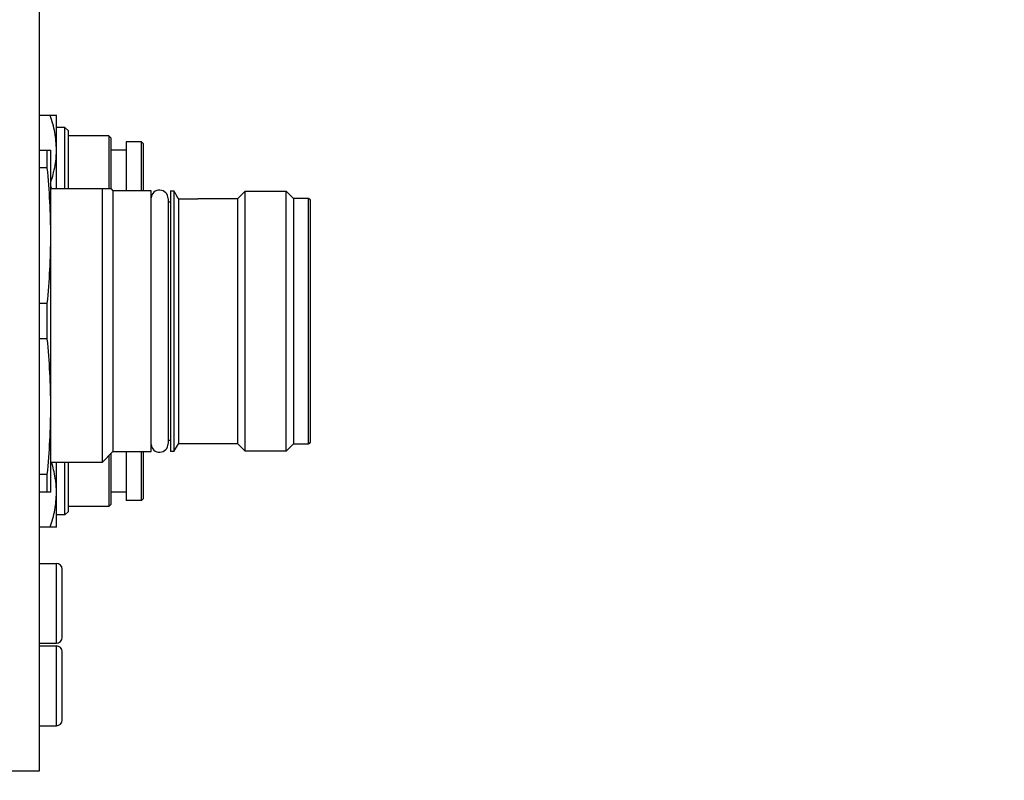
# Model space of a CAD drawing. Header units: millimetres. Extents: x 5828 to 6704, y 123 to 421.
# Tile 151 of 256: x 6418.4 to 6422.71, y 298.93 to 302.27. Entities that reach past the tile are written whole.
import ezdxf

# ---------------------------------------------------------------- set-up
doc = ezdxf.new("R2010")
doc.units = ezdxf.units.MM
doc.layers.add('外形图', color=7, linetype='Continuous')
doc.layers.add('尺寸标注', color=7, linetype='Continuous')
doc.styles.add('微软雅黑', font='msyh.ttc', dxfattribs={"height": 1.5})
doc.dimstyles.new('尺寸标注_1_20比例', dxfattribs={"dimtxt": 1.5, "dimasz": 1.25, "dimexe": 0.5, "dimexo": 0.4, "dimgap": 0.5, "dimtad": 1, "dimdec": 1, "dimlfac": 20, "dimdsep": 46, "dimtxsty": '微软雅黑', "dimcen": 0.09, "dimadec": 0, "dimazin": 0, "dimtp": 0.01, "dimtm": 0.01, "dimtfac": 1, "dimtdec": 1, "dimtofl": 0, "dimtmove": 0, "dimatfit": 3, "dimfxl": 1, "dimtolj": 1, "dimarcsym": 0})

# ---------------------------------------------------------------- blocks, each defined once
blk = doc.blocks.new('*D1077')
at = {"layer": 'Defpoints', "color": 0}
for p in [(6406.457, 307.4196), (6406.457, 297.6696), (6431.5684, 297.6696)]:
    blk.add_point(p, dxfattribs=at)
at = {"layer": '尺寸标注', "color": 0, "lineweight": -2}
for p, q in [((6406.857, 307.4196), (6432.0684, 307.4196)), ((6431.5684, 306.1696), (6431.5684, 298.9196)), ((6406.857, 297.6696), (6432.0684, 297.6696))]:
    blk.add_line(p, q, dxfattribs=at)
at = {"layer": '尺寸标注', "color": 0}
for points in [[(6431.7767, 306.1696), (6431.36, 306.1696), (6431.5684, 307.4196)], [(6431.36, 298.9196), (6431.7767, 298.9196), (6431.5684, 297.6696)]]:
    blk.add_solid(points, dxfattribs=at)
at = {"layer": '尺寸标注', "color": 0, "insert": (6430.2946, 302.5972), "char_height": 1.5, "attachment_point": 5, "rotation": 90, "style": '微软雅黑'}
blk.add_mtext('\\A1;\\A1;{\\fAlibaba PuHuiTi 3.0 55 Regular|b0|i0|c134|p18;195±0.05}', dxfattribs=at)
blk = doc.blocks.new('*D1150')
at = {"layer": 'Defpoints', "color": 0}
for p in [(6414.707, 306.6696), (6414.707, 298.4196), (6426.9818, 298.4196)]:
    blk.add_point(p, dxfattribs=at)
at = {"layer": '尺寸标注', "color": 0, "lineweight": -2}
for p, q in [((6415.107, 306.6696), (6427.4818, 306.6696)), ((6426.9818, 305.4196), (6426.9818, 299.6696)), ((6415.107, 298.4196), (6427.4818, 298.4196))]:
    blk.add_line(p, q, dxfattribs=at)
at = {"layer": '尺寸标注', "color": 0}
for points in [[(6427.1901, 305.4196), (6426.7734, 305.4196), (6426.9818, 306.6696)], [(6426.7734, 299.6696), (6427.1901, 299.6696), (6426.9818, 298.4196)]]:
    blk.add_solid(points, dxfattribs=at)
at = {"layer": '尺寸标注', "color": 0, "insert": (6425.7022, 302.5446), "char_height": 1.5, "attachment_point": 5, "rotation": 90, "style": '微软雅黑'}
blk.add_mtext('\\A1;165', dxfattribs=at)

msp = doc.modelspace()

# ---------------------------------------------------------------- linework, layer by layer
at = {"layer": '外形图', "linetype": 'ByBlock'}
for p, q in [((6418.482, 306.1196), (6418.482, 298.9696)), ((6418.482, 301.8477), (6418.557, 301.8477)), ((6418.557, 301.5246), (6418.557, 301.8477)), ((6418.5945, 301.7946), (6418.557, 301.7946)), ((6418.6095, 301.7796), (6418.5945, 301.7946)), ((6418.5945, 301.5246), (6418.5945, 301.7946)), ((6418.6095, 301.5246), (6418.6095, 301.7796)), ((6418.7865, 301.7571), (6418.6095, 301.7571)), ((6418.7865, 301.7571), (6418.7865, 301.5246)), ((6418.7965, 301.7471), (6418.7865, 301.7571)), ((6418.7965, 301.5246), (6418.7965, 301.7471)), ((6418.9295, 301.7321), (6418.863, 301.7321)), ((6418.863, 301.732), (6418.863, 301.5171)), ((6418.9295, 301.5171), (6418.9295, 301.7321)), ((6418.9395, 301.7221), (6418.9295, 301.7321)), ((6418.9395, 301.5171), (6418.9395, 301.722)), ((6418.482, 301.6946), (6418.532, 301.6946)), ((6418.517, 301.6172), (6418.517, 301.6946)), ((6418.532, 300.1946), (6418.532, 301.6946)), ((6418.863, 301.6946), (6418.7965, 301.6946)), ((6418.517, 301.6172), (6418.482, 301.6172)), ((6418.797, 301.5246), (6418.532, 301.5246)), ((6418.757, 301.5246), (6418.757, 300.3246)), ((6418.797, 301.5246), (6418.8045, 301.5171)), ((6418.972, 301.5171), (6418.8045, 301.5171)), ((6418.8045, 301.5171), (6418.8045, 300.3721)), ((6418.972, 300.3721), (6418.972, 301.5171)), ((6419.057, 301.5171), (6419.072, 301.5171)), ((6419.057, 301.5171), (6419.057, 300.3721)), ((6419.072, 301.5171), (6419.072, 300.3721)), ((6419.077, 301.5084), (6419.072, 301.5171)), ((6419.0774, 301.5077), (6419.077, 301.5084)), ((6419.0808, 301.5014), (6419.0774, 301.5077)), ((6419.352, 301.4821), (6419.3845, 301.5146)), ((6419.3845, 301.5146), (6419.5645, 301.5146)), ((6419.3845, 300.3746), (6419.3845, 301.5146)), ((6419.5645, 300.3746), (6419.5645, 301.5146)), ((6419.5645, 301.5146), (6419.597, 301.4821)), ((6419.047, 301.4819), (6419.047, 300.4072)), ((6419.057, 301.4671), (6419.047, 301.4671)), ((6419.0922, 301.4808), (6419.0922, 300.4071)), ((6419.0923, 301.4816), (6419.177, 301.4816)), ((6419.177, 301.4821), (6419.352, 301.4821)), ((6419.352, 300.4071), (6419.352, 301.4821)), ((6419.662, 301.4821), (6419.597, 301.4821)), ((6419.597, 301.4821), (6419.597, 300.4071)), ((6419.662, 300.4071), (6419.662, 301.4821)), ((6419.672, 300.4171), (6419.672, 301.4721)), ((6418.517, 301.0219), (6418.482, 301.0219)), ((6418.517, 300.8672), (6418.517, 301.0219)), ((6418.517, 300.8672), (6418.482, 300.8672)), ((6419.047, 300.4221), (6419.057, 300.4221)), ((6418.8045, 300.3721), (6418.757, 300.3246)), ((6418.8045, 300.3721), (6418.972, 300.3721)), ((6418.863, 300.3721), (6418.863, 300.1571)), ((6418.9295, 300.1571), (6418.9295, 300.3721)), ((6418.9395, 300.1671), (6418.9395, 300.3721)), ((6419.072, 300.3721), (6419.057, 300.3721)), ((6419.072, 300.3721), (6419.0922, 300.4071)), ((6419.352, 300.4071), (6419.0922, 300.4071)), ((6419.3845, 300.3746), (6419.352, 300.4071)), ((6419.5645, 300.3746), (6419.3845, 300.3746)), ((6419.597, 300.4071), (6419.5645, 300.3746)), ((6419.597, 300.4071), (6419.662, 300.4071)), ((6418.757, 300.3246), (6418.532, 300.3246)), ((6418.557, 300.0415), (6418.557, 300.3246)), ((6418.5945, 300.0946), (6418.5945, 300.3246)), ((6418.6095, 300.1096), (6418.6095, 300.3246)), ((6418.7865, 300.3541), (6418.7865, 300.1321)), ((6418.7965, 300.1421), (6418.7965, 300.3641)), ((6418.517, 300.2719), (6418.482, 300.2719)), ((6418.517, 300.1946), (6418.517, 300.2719)), ((6418.532, 300.1946), (6418.482, 300.1946)), ((6418.863, 300.1946), (6418.7965, 300.1946)), ((6418.9295, 300.1571), (6418.863, 300.1571)), ((6418.9395, 300.1671), (6418.9295, 300.1571)), ((6418.6095, 300.1096), (6418.5945, 300.0946)), ((6418.7865, 300.1321), (6418.6095, 300.1321)), ((6418.7965, 300.1421), (6418.7865, 300.1321)), ((6418.5945, 300.0946), (6418.557, 300.0946)), ((6418.557, 300.0415), (6418.482, 300.0415)), ((6418.482, 299.8821), (6418.557, 299.8821)), ((6418.557, 299.5321), (6418.557, 299.8821)), ((6418.582, 299.5571), (6418.582, 299.857)), ((6418.482, 299.5321), (6418.557, 299.5321)), ((6418.482, 299.5196), (6418.557, 299.5196)), ((6418.557, 299.1696), (6418.557, 299.5196)), ((6418.582, 299.1946), (6418.582, 299.4945)), ((6418.482, 299.1696), (6418.557, 299.1696)), ((6418.482, 298.9696), (6416.0318, 298.9696))]:
    msp.add_line(p, q, dxfattribs=at)
for centre, radius, start, end in [((6418.1502, 301.6966), 0.4067, 352.9515, 359.9285), ((6417.9049, 301.3358), 0.6589, 16.9886, 17.8185), ((6417.9297, 301.3434), 0.633, 16.6431, 16.9852), ((6419.0095, 301.4821), 0.0375, 0, 175.1836), ((6419.662, 301.4721), 0.01, 0, 90), ((6419.662, 300.4171), 0.01, 270, 0.0024), ((6419.0095, 300.4071), 0.0375, 184.8164, 0), ((6417.9981, 300.1631), 0.5618, 13.3742, 16.7163), ((6418.1557, 300.1928), 0.4012, 0.0245, 7.0978), ((6418.557, 299.8571), 0.025, 0, 90), ((6418.557, 299.5571), 0.025, 270, 0), ((6418.557, 299.4946), 0.025, 0, 90), ((6418.557, 299.1946), 0.025, 270, 0)]:
    msp.add_arc(centre, radius, start, end, dxfattribs=at)
for points, knots in [([(6418.557, 301.6961), (6418.557, 301.7089), (6418.5557, 301.7346), (6418.5502, 301.7729), (6418.5415, 301.8106), (6418.534, 301.8354), (6418.5299, 301.8477)], [0, 0, 0, 0, 0.248856, 0.498275, 0.748607, 1, 1, 1, 1]), ([(6418.5447, 301.5962), (6418.5457, 301.6004), (6418.5495, 301.6171), (6418.5523, 301.634), (6418.5539, 301.6467)], [0, 0, 0, 0, 0.250518, 1, 1, 1, 1]), ([(6418.532, 301.3196), (6418.532, 301.3692), (6418.5293, 301.4686), (6418.5217, 301.5677), (6418.517, 301.6172)], [0, 0, 0, 0, 0.499845, 1, 1, 1, 1]), ([(6418.5328, 301.5534), (6418.5339, 301.557), (6418.5383, 301.5711), (6418.5422, 301.5854), (6418.5447, 301.5962)], [0, 0, 0, 0, 0.250475, 1, 1, 1, 1]), ([(6419.0925, 301.4811), (6419.092, 301.4821), (6419.0909, 301.4839), (6419.0892, 301.4865), (6419.0875, 301.4891), (6419.0861, 301.4918), (6419.0847, 301.4943), (6419.083, 301.4975), (6419.0817, 301.4999), (6419.0808, 301.5014)], [0, 0, 0, 0, 0.138084, 0.271968, 0.403194, 0.53261, 0.658803, 0.779789, 1, 1, 1, 1]), ([(6419.0925, 301.4812), (6419.0922, 301.4818), (6419.0907, 301.4843), (6419.0891, 301.4867), (6419.0879, 301.4885)], [0, 0, 0, 0, 0.257884, 1, 1, 1, 1]), ([(6418.517, 301.0219), (6418.5217, 301.0714), (6418.5293, 301.1705), (6418.532, 301.2699), (6418.532, 301.3196)], [0, 0, 0, 0, 0.500155, 1, 1, 1, 1]), ([(6418.532, 300.5696), (6418.532, 300.6192), (6418.5293, 300.7186), (6418.5217, 300.8177), (6418.517, 300.8672)], [0, 0, 0, 0, 0.499845, 1, 1, 1, 1]), ([(6418.517, 300.2719), (6418.5217, 300.3214), (6418.5293, 300.4205), (6418.532, 300.5199), (6418.532, 300.5696)], [0, 0, 0, 0, 0.500155, 1, 1, 1, 1]), ([(6418.5539, 300.2424), (6418.5534, 300.2467), (6418.551, 300.2637), (6418.5477, 300.2805), (6418.5447, 300.293)], [0, 0, 0, 0, 0.249615, 1, 1, 1, 1]), ([(6418.5299, 300.0415), (6418.534, 300.0537), (6418.5415, 300.0785), (6418.5502, 300.1163), (6418.5557, 300.1545), (6418.557, 300.1802), (6418.557, 300.193)], [0, 0, 0, 0, 0.251393, 0.501725, 0.751144, 1, 1, 1, 1])]:
    msp.add_open_spline(points, degree=3, knots=knots, dxfattribs=at)

# ---------------------------------------------------------------- dimensions: what is measured, and where the dimension line sits
at = {"layer": '尺寸标注'}
dim = msp.add_linear_dim(base=(6431.5684, 297.6696), p1=(6406.457, 307.4196), p2=(6406.457, 297.6696), angle=90, text='\\A1;{\\fAlibaba PuHuiTi 3.0 55 Regular|b0|i0|c134|p18;<>±0.05}', dimstyle='尺寸标注_1_20比例', override={"dimtxsty": '微软雅黑'}, dxfattribs=at)
dim.commit()
dim.dimension.update_dxf_attribs({"geometry": '*D1077', "text_midpoint": (6431.5684, 302.5972), "dimtype": 160})
dim = msp.add_linear_dim(base=(6426.9818, 298.4196), p1=(6414.707, 306.6696), p2=(6414.707, 298.4196), angle=90, dimstyle='尺寸标注_1_20比例', dxfattribs=at)
dim.commit()
dim.dimension.update_dxf_attribs({"geometry": '*D1150', "text_midpoint": (6425.7022, 302.5446)})

doc.saveas('drawing.dxf')
